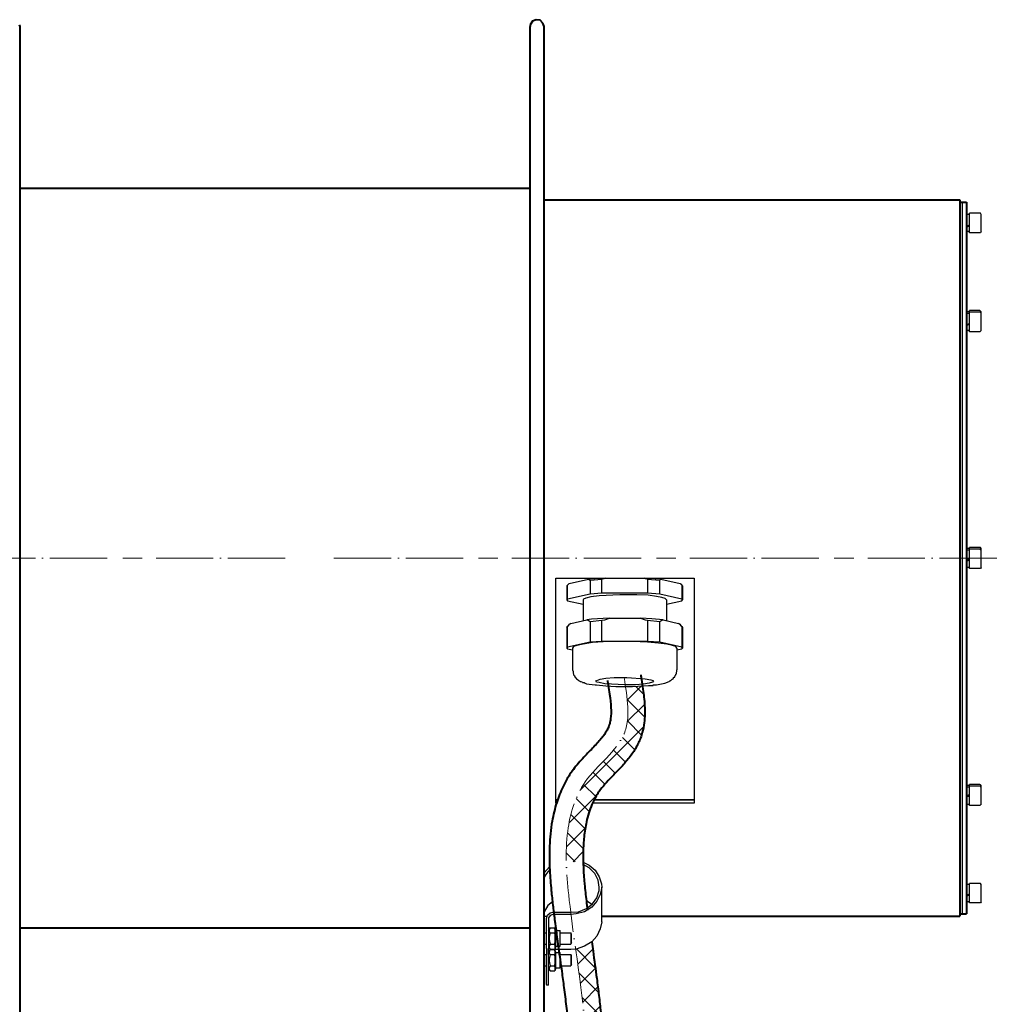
# Model space of a CAD drawing. Header units: millimetres. Extents: x -404827 to -46036, y 267324 to 306977.
# Tile 55 of 55: x -46445 to -46036, y 273299 to 273711. Entities that reach past the tile are written whole.
import ezdxf

# ---------------------------------------------------------------- set-up
doc = ezdxf.new("R2010")
doc.units = ezdxf.units.MM
doc.linetypes.add('ACAD_ISO04W100', pattern=[30, 24, -3, 0, -3])
doc.layers.add('Осевая', color=80, linetype='ACAD_ISO04W100', lineweight=20)

msp = doc.modelspace()

# ---------------------------------------------------------------- hatches: boundary and pattern name
at = {"lineweight": 25}
h = msp.add_hatch(dxfattribs=at)
h.set_pattern_fill('ANSI37', scale=2)
h.set_pattern_definition([(45, (-46199.808, 273399.3667), (-4.49013, 4.49013), []), (135, (-46199.808, 273399.3667), (-4.49013, -4.49013), [])])
edge = h.paths.add_edge_path()
edge.add_spline(control_points=[(-46204.789, 273384.624), (-46204.595, 273384.997), (-46204.394, 273385.364), (-46203.886, 273386.246), (-46203.572, 273386.754), (-46202.913, 273387.746), (-46202.57, 273388.227), (-46201.451, 273389.697), (-46200.597, 273390.697), (-46198.733, 273392.748), (-46197.723, 273393.798), (-46195.619, 273395.971), (-46194.526, 273397.095), (-46192.336, 273399.466), (-46191.238, 273400.714), (-46189.132, 273403.409), (-46188.122, 273404.858), (-46186.869, 273407.08), (-46186.532, 273407.734), (-46185.905, 273409.088), (-46185.616, 273409.794), (-46185.111, 273411.198), (-46184.893, 273411.901), (-46184.342, 273413.958), (-46184.089, 273415.313), (-46183.615, 273419.105), (-46183.584, 273421.518), (-46183.818, 273426.246), (-46184.083, 273428.564), (-46184.466, 273431.281), (-46184.532, 273431.73), (-46184.599, 273432.175)], knot_values=[4.2131206, 4.2131206, 4.2131206, 4.2131206, 5.7543941, 5.7543941, 7.9718038, 7.9718038, 10.1892136, 10.1892136, 14.5953893, 14.5953893, 19.0015651, 19.0015651, 23.4077408, 23.4077408, 27.8139166, 27.8139166, 32.2200923, 32.2200923, 33.966396, 33.966396, 35.7126996, 35.7126996, 37.4439631, 37.4439631, 40.7750035, 40.7750035, 46.8395527, 46.8395527, 52.9041019, 52.9041019, 54.1082569, 54.1082569, 54.1082569, 54.1082569], degree=3, periodic=0)
edge.add_line((-46184.599, 273432.175), (-46188.787, 273431.882))
edge.add_line((-46188.787, 273431.882), (-46191.706, 273431.882))
edge.add_spline(control_points=[(-46191.706, 273431.882), (-46190.602, 273424.792), (-46189.099, 273408.921), (-46210.384, 273394.484), (-46216.221, 273374.365), (-46216.611, 273362.786), (-46216.509, 273358.528)], knot_values=[3.4956364, 3.4956364, 3.4956364, 3.4956364, 23.4943474, 49.3768567, 71.3271786, 84.0962312, 84.0962312, 84.0962312, 84.0962312], degree=3, periodic=0)
edge.add_spline(control_points=[(-46216.509, 273358.528), (-46216.46, 273356.46), (-46216.353, 273354.393), (-46216.206, 273352.327)], knot_values=[84.0962312, 84.0962312, 84.0962312, 84.0962312, 90.2951033, 90.2951033, 90.2951033, 90.2951033], degree=3, periodic=0)
edge.add_spline(control_points=[(-46216.206, 273352.327), (-46216.025, 273349.781), (-46215.763, 273347.025), (-46215.468, 273344.273), (-46215.445, 273344.063)], knot_values=[90.2951033, 90.2951033, 90.2951033, 90.2951033, 97.9326276, 98.5641687, 98.5641687, 98.5641687, 98.5641687], degree=3, periodic=0)
edge.add_spline(control_points=[(-46215.445, 273344.063), (-46215.204, 273341.822), (-46214.941, 273339.584), (-46214.663, 273337.348)], knot_values=[98.5641687, 98.5641687, 98.5641687, 98.5641687, 105.296682, 105.296682, 105.296682, 105.296682], degree=3, periodic=0)
edge.add_spline(control_points=[(-46214.663, 273337.348), (-46214.663, 273337.348), (-46214.663, 273337.348), (-46214.663, 273337.348)], knot_values=[105.296682, 105.296682, 105.296682, 105.296682, 105.2969846, 105.2969846, 105.2969846, 105.2969846], degree=3, periodic=0)
edge.add_spline(control_points=[(-46214.547, 273336.42), (-46214.586, 273336.729), (-46214.625, 273337.039), (-46214.663, 273337.348)], knot_values=[105.2969846, 105.2969846, 105.2969846, 105.2969846, 106.2280768, 106.2280768, 106.2280768, 106.2280768], degree=3, periodic=0)
edge.add_line((-46214.663, 273337.348), (-46214.638, 273337.348))
edge.add_line((-46214.638, 273337.348), (-46211.378, 273337.58))
edge.add_line((-46211.378, 273337.58), (-46208.122, 273338.98))
edge.add_line((-46208.122, 273338.98), (-46207.772, 273339.232))
edge.add_spline(control_points=[(-46207.772, 273339.232), (-46207.892, 273340.21), (-46208.008, 273341.187), (-46208.12, 273342.163), (-46208.12, 273342.163), (-46208.12, 273342.163)], knot_values=[101.2779045, 101.2779045, 101.2779045, 101.2779045, 104.2646347, 104.2646347, 104.264699, 104.264699, 104.264699, 104.264699], degree=3, periodic=0)
edge.add_spline(control_points=[(-46208.12, 273342.163), (-46208.388, 273344.492), (-46208.638, 273346.822), (-46208.892, 273349.586), (-46208.933, 273350.05), (-46208.973, 273350.512)], knot_values=[92.7082203, 92.7082203, 92.7082203, 92.7082203, 99.8365716, 99.8365716, 101.2779045, 101.2779045, 101.2779045, 101.2779045], degree=3, periodic=0)
edge.add_spline(control_points=[(-46208.973, 273350.512), (-46209.17, 273352.837), (-46209.321, 273355.135), (-46209.403, 273357.406)], knot_values=[85.46995, 85.46995, 85.46995, 85.46995, 92.7082203, 92.7082203, 92.7082203, 92.7082203], degree=3, periodic=0)
edge.add_spline(control_points=[(-46209.403, 273357.406), (-46209.414, 273357.732), (-46209.425, 273358.057), (-46209.433, 273358.382)], knot_values=[84.4312832, 84.4312832, 84.4312832, 84.4312832, 85.46995, 85.46995, 85.46995, 85.46995], degree=3, periodic=0)
edge.add_spline(control_points=[(-46209.433, 273358.382), (-46209.471, 273359.784), (-46209.481, 273361.175), (-46209.419, 273364.717), (-46209.3, 273366.853), (-46208.857, 273371.074), (-46208.535, 273373.164), (-46207.534, 273377.745), (-46206.783, 273380.194), (-46205.734, 273382.642), (-46205.657, 273382.817), (-46205.578, 273382.992)], knot_values=[56.3103566, 56.3103566, 56.3103566, 56.3103566, 60.7933131, 60.7933131, 67.8169381, 67.8169381, 74.840563, 74.840563, 83.7398367, 83.7398367, 84.4312832, 84.4312832, 84.4312832, 84.4312832], degree=3, periodic=0)
edge.add_spline(control_points=[(-46205.578, 273382.992), (-46205.365, 273383.466), (-46205.142, 273383.933), (-46204.908, 273384.392)], knot_values=[54.4267536, 54.4267536, 54.4267536, 54.4267536, 56.3103566, 56.3103566, 56.3103566, 56.3103566], degree=3, periodic=0)
edge.add_line((-46204.794, 273384.624), (-46204.789, 273384.624))
edge = h.paths.add_edge_path()
edge.add_spline(control_points=[(-46436.93, 273088.951), (-46424.282, 273090.349), (-46411.588, 273091.763), (-46385.777, 273094.97), (-46372.665, 273096.759), (-46352.276, 273099.997), (-46345.36, 273101.169), (-46334.766, 273103.097), (-46331.198, 273103.769), (-46323.982, 273105.174), (-46320.33, 273105.908), (-46305.172, 273109.087), (-46293.413, 273111.863), (-46270.431, 273118.572), (-46259.206, 273122.504), (-46243.363, 273129.733), (-46238.159, 273132.43), (-46228.341, 273138.359), (-46223.725, 273141.591), (-46215.257, 273148.692), (-46211.405, 273152.562), (-46205.954, 273159.432), (-46204.055, 273162.208), (-46200.703, 273168.051), (-46199.251, 273171.118), (-46197.457, 273175.923), (-46196.927, 273177.549), (-46195.776, 273181.581), (-46195.223, 273184.009), (-46193.726, 273192.323), (-46193.29, 273198.353), (-46193.238, 273205.443), (-46193.241, 273206.42), (-46193.252, 273207.399)], knot_values=[234.0377351, 234.0377351, 234.0377351, 234.0377351, 274.2162457, 274.2162457, 314.0299723, 314.0299723, 333.9368357, 333.9368357, 343.8902673, 343.8902673, 353.843699, 353.843699, 384.8481033, 384.8481033, 415.8525077, 415.8525077, 431.9750584, 431.9750584, 448.097609, 448.097609, 464.2201597, 464.2201597, 474.2580585, 474.2580585, 484.2959573, 484.2959573, 489.3149067, 489.3149067, 496.596095, 496.596095, 513.9327375, 513.9327375, 516.6957162, 516.6957162, 516.6957162, 516.6957162], degree=3, periodic=0)
edge.add_line((-46193.252, 273207.399), (-46193.66, 273207.352))
edge.add_line((-46193.66, 273207.352), (-46193.546, 273206.359))
edge.add_line((-46193.546, 273206.359), (-46200.311, 273205.579))
edge.add_spline(control_points=[(-46200.311, 273205.579), (-46200.307, 273195.183), (-46206.629, 273141.057), (-46323.386, 273108.859), (-46402.198, 273099.904), (-46436.995, 273096.056)], knot_values=[235.7500044, 235.7500044, 235.7500044, 235.7500044, 266.6549947, 405.3749116, 515.9420077, 515.9420077, 515.9420077, 515.9420077], degree=3, periodic=0)
edge.add_spline(control_points=[(-46436.995, 273096.056), (-46437.296, 273094.974), (-46437.753, 273092.57), (-46437.351, 273090.203), (-46436.93, 273088.951)], knot_values=[19.8737358, 19.8737358, 19.8737358, 19.8737358, 23.0389654, 26.8937234, 26.8937234, 26.8937234, 26.8937234], degree=3, periodic=0)
edge = h.paths.add_edge_path()
edge.add_spline(control_points=[(-46200.451, 273279.837), (-46200.506, 273280.391), (-46200.561, 273280.944), (-46201.084, 273286.181), (-46201.557, 273290.851), (-46202.324, 273297.876), (-46202.59, 273300.221), (-46203.149, 273304.923), (-46203.445, 273307.284), (-46204.257, 273313.464), (-46204.792, 273317.279), (-46205.509, 273322.375), (-46205.69, 273323.664), (-46205.871, 273324.951)], knot_values=[118.756582, 118.756582, 118.756582, 118.756582, 120.4350305, 120.4350305, 134.654063, 134.654063, 141.7635793, 141.7635793, 148.8730955, 148.8730955, 160.4023295, 160.4023295, 164.3089632, 164.3089632, 164.3089632, 164.3089632], degree=3, periodic=0)
edge.add_line((-46205.871, 273324.951), (-46208.823, 273323.147))
edge.add_line((-46208.823, 273323.147), (-46212.313, 273321.979))
edge.add_line((-46212.313, 273321.979), (-46212.588, 273321.951))
edge.add_spline(control_points=[(-46212.588, 273321.951), (-46211.829, 273316.553), (-46209.844, 273302.544), (-46208.44, 273288.696), (-46207.578, 273280.061)], knot_values=[120.7938236, 120.7938236, 120.7938236, 120.7938236, 137.1450632, 163.3722156, 163.3722156, 163.3722156, 163.3722156], degree=3, periodic=0)
edge.add_line((-46207.578, 273280.061), (-46202.118, 273280.691))
edge.add_line((-46202.118, 273280.691), (-46201.999, 273279.659))
edge.add_line((-46201.999, 273279.659), (-46200.451, 273279.837))
edge = h.paths.add_edge_path(flags=17)
edge.add_spline(control_points=[(-46207.772, 273339.232), (-46207.892, 273340.21), (-46208.008, 273341.187), (-46208.12, 273342.163), (-46208.12, 273342.163), (-46208.12, 273342.163)], knot_values=[101.2779045, 101.2779045, 101.2779045, 101.2779045, 104.2646347, 104.2646347, 104.264699, 104.264699, 104.264699, 104.264699], degree=3, periodic=0)
edge.add_line((-46208.12, 273342.163), (-46208.59, 273342.477))
edge.add_line((-46208.59, 273342.477), (-46211.847, 273343.636))
edge.add_line((-46211.847, 273343.636), (-46215.104, 273344.109))
edge.add_line((-46215.104, 273344.109), (-46215.445, 273344.063))
edge.add_spline(control_points=[(-46215.445, 273344.063), (-46215.204, 273341.822), (-46214.941, 273339.584), (-46214.663, 273337.348)], knot_values=[98.5641687, 98.5641687, 98.5641687, 98.5641687, 105.2969846, 105.2969846, 105.2969846, 105.2969846], degree=3, periodic=0)
edge.add_line((-46214.663, 273337.348), (-46214.638, 273337.348))
edge.add_line((-46214.638, 273337.348), (-46211.378, 273337.58))
edge.add_line((-46211.378, 273337.58), (-46208.122, 273338.98))
edge.add_line((-46208.122, 273338.98), (-46207.772, 273339.232))
edge = h.paths.add_edge_path(flags=17)
edge.add_spline(control_points=[(-46208.12, 273342.163), (-46208.388, 273344.492), (-46208.638, 273346.822), (-46209.107, 273351.92), (-46209.305, 273354.683), (-46209.403, 273357.406)], knot_values=[85.46995, 85.46995, 85.46995, 85.46995, 92.5983013, 92.5983013, 101.2779045, 101.2779045, 101.2779045, 101.2779045], degree=3, periodic=0)
edge.add_line((-46209.403, 273357.406), (-46209.745, 273357.605))
edge.add_line((-46209.745, 273357.605), (-46213.002, 273358.533))
edge.add_line((-46213.002, 273358.533), (-46216.491, 273358.533))
edge.add_line((-46216.491, 273358.533), (-46216.509, 273358.528))
edge.add_spline(control_points=[(-46216.509, 273358.528), (-46216.399, 273353.913), (-46215.983, 273349.088), (-46215.468, 273344.273), (-46215.445, 273344.063)], knot_values=[84.0962312, 84.0962312, 84.0962312, 84.0962312, 97.9326276, 98.5641687, 98.5641687, 98.5641687, 98.5641687], degree=3, periodic=0)
edge.add_line((-46215.445, 273344.063), (-46215.104, 273344.109))
edge.add_line((-46215.104, 273344.109), (-46211.847, 273343.636))
edge.add_line((-46211.847, 273343.636), (-46208.59, 273342.477))
edge.add_line((-46208.59, 273342.477), (-46208.12, 273342.163))

# ---------------------------------------------------------------- linework, layer by layer
at = {"color": 7, "linetype": 'Continuous', "lineweight": 40}
for p, q in [((-46230.703, 273710.391), (-46231.637, 273708.991)), ((-46229.069, 273711.078), (-46230.703, 273710.391)), ((-46227.446, 273710.837), (-46229.069, 273711.078)), ((-46226.278, 273709.687), (-46227.446, 273710.837)), ((-46225.809, 273708.286), (-46226.278, 273709.687)), ((-46445.63, 273708.991), (-46445.396, 273708.286)), ((-46445.396, 273708.286), (-46445.396, 273263.071)), ((-46231.637, 273708.991), (-46231.637, 273708.286)), ((-46231.637, 273492.422), (-46231.637, 273708.286)), ((-46225.809, 273492.422), (-46225.809, 273708.286)), ((-46445.396, 273640.521), (-46231.637, 273640.521)), ((-46225.809, 273635.624), (-46051.644, 273635.624)), ((-46051.644, 273635.624), (-46051.644, 273335.724)), ((-46051.644, 273634.705), (-46050.709, 273634.705)), ((-46050.709, 273634.705), (-46048.841, 273634.705)), ((-46048.841, 273634.705), (-46048.841, 273336.661)), ((-46231.637, 273263.071), (-46231.637, 273492.422)), ((-46225.809, 273263.071), (-46225.809, 273492.422)), ((-46201.595, 273335.724), (-46051.644, 273335.724)), ((-46051.644, 273336.643), (-46050.709, 273336.643)), ((-46050.709, 273336.643), (-46048.841, 273336.643)), ((-46445.396, 273330.836), (-46231.637, 273330.836))]:
    msp.add_line(p, q, dxfattribs=at)
at = {"color": 7}
for p, q in [((-46231.637, 273640.521), (-46298.002, 273640.521)), ((-46050.709, 273634.705), (-46050.709, 273336.661)), ((-46050.709, 273634.705), (-46050.709, 273336.661)), ((-46047.686, 273629.576), (-46048.841, 273629.576)), ((-46043.261, 273630.049), (-46047.686, 273630.049)), ((-46047.686, 273629.808), (-46047.686, 273630.049)), ((-46047.686, 273621.896), (-46047.686, 273629.808)), ((-46043.026, 273630.049), (-46043.261, 273630.049)), ((-46042.793, 273629.576), (-46043.026, 273630.049)), ((-46042.793, 273624.92), (-46042.793, 273629.576)), ((-46048.841, 273624.688), (-46047.686, 273625.152)), ((-46048.841, 273624.688), (-46047.686, 273625.152)), ((-46047.686, 273624.688), (-46048.841, 273624.215)), ((-46042.793, 273622.36), (-46042.793, 273624.92)), ((-46047.686, 273622.36), (-46048.841, 273622.36)), ((-46043.261, 273621.896), (-46047.686, 273621.896)), ((-46043.026, 273621.896), (-46043.261, 273621.896)), ((-46042.793, 273622.36), (-46043.026, 273621.896)), ((-46047.686, 273588.829), (-46048.841, 273588.829)), ((-46047.686, 273588.125), (-46048.841, 273588.125)), ((-46047.686, 273588.598), (-46047.686, 273589.293)), ((-46043.261, 273589.293), (-46047.686, 273589.293)), ((-46047.686, 273580.445), (-46047.686, 273588.598)), ((-46043.261, 273588.598), (-46047.686, 273588.598)), ((-46043.026, 273589.061), (-46043.261, 273589.293)), ((-46043.026, 273588.598), (-46043.261, 273588.598)), ((-46042.793, 273588.829), (-46043.026, 273589.061)), ((-46042.793, 273588.125), (-46043.026, 273588.598)), ((-46042.793, 273588.125), (-46042.793, 273588.829)), ((-46042.793, 273583.7), (-46042.793, 273588.125)), ((-46048.841, 273583.469), (-46047.686, 273583.941)), ((-46048.841, 273583.469), (-46047.686, 273583.7)), ((-46047.686, 273583.469), (-46048.841, 273583.005)), ((-46042.793, 273580.917), (-46042.793, 273583.7)), ((-46047.686, 273580.917), (-46048.841, 273580.917)), ((-46043.261, 273580.445), (-46047.686, 273580.445)), ((-46043.026, 273580.677), (-46043.261, 273580.445)), ((-46042.793, 273580.917), (-46043.026, 273580.677)), ((-46047.686, 273489.639), (-46048.841, 273489.639)), ((-46047.686, 273488.934), (-46048.841, 273488.934)), ((-46047.686, 273489.398), (-46047.686, 273490.103)), ((-46043.261, 273490.103), (-46047.686, 273490.103)), ((-46047.686, 273481.254), (-46047.686, 273489.398)), ((-46043.261, 273489.398), (-46047.686, 273489.398)), ((-46043.026, 273490.103), (-46043.261, 273490.103)), ((-46043.026, 273489.166), (-46043.261, 273489.398)), ((-46042.793, 273489.639), (-46043.026, 273490.103)), ((-46042.793, 273488.934), (-46043.026, 273489.166)), ((-46042.793, 273488.934), (-46042.793, 273489.639)), ((-46042.793, 273484.974), (-46042.793, 273488.934)), ((-46048.841, 273484.974), (-46047.686, 273485.447)), ((-46048.841, 273484.51), (-46047.686, 273484.974)), ((-46047.686, 273484.742), (-46048.841, 273484.269)), ((-46042.793, 273481.718), (-46042.793, 273484.974)), ((-46047.686, 273481.718), (-46048.841, 273481.718)), ((-46043.261, 273481.254), (-46047.686, 273481.254)), ((-46043.026, 273481.254), (-46043.261, 273481.254)), ((-46042.793, 273481.718), (-46043.026, 273481.254)), ((-46220.932, 273382.992), (-46220.932, 273477.294)), ((-46220.932, 273477.294), (-46162.949, 273477.294)), ((-46216.271, 273474.038), (-46216.038, 273474.27)), ((-46216.038, 273474.27), (-46215.805, 273474.502)), ((-46216.038, 273468.445), (-46216.038, 273474.27)), ((-46215.805, 273474.502), (-46215.57, 273474.734)), ((-46215.805, 273474.502), (-46215.57, 273474.734)), ((-46215.337, 273474.966), (-46215.57, 273474.734)), ((-46215.57, 273474.734), (-46215.337, 273474.966)), ((-46215.337, 273474.966), (-46207.187, 273476.821)), ((-46207.187, 273476.821), (-46206.954, 273476.607)), ((-46206.954, 273476.821), (-46207.187, 273476.821)), ((-46200.207, 273477.294), (-46206.954, 273476.821)), ((-46206.954, 273476.607), (-46206.721, 273476.607)), ((-46206.721, 273476.607), (-46206.488, 273476.357)), ((-46206.488, 273476.357), (-46201.595, 273476.821)), ((-46206.488, 273476.357), (-46206.488, 273470.541)), ((-46201.595, 273476.821), (-46201.129, 273477.053)), ((-46201.595, 273471.014), (-46201.595, 273476.821)), ((-46201.129, 273477.053), (-46200.66, 273477.053)), ((-46200.66, 273477.053), (-46200.207, 273477.294)), ((-46200.207, 273477.294), (-46183.894, 273477.294)), ((-46183.894, 273477.294), (-46183.441, 273477.053)), ((-46181.805, 273477.053), (-46183.894, 273477.294)), ((-46183.441, 273477.053), (-46182.972, 273477.053)), ((-46182.972, 273477.053), (-46182.506, 273476.821)), ((-46182.506, 273476.821), (-46177.381, 273476.357)), ((-46182.506, 273476.821), (-46182.506, 273471.014)), ((-46176.911, 273476.821), (-46181.805, 273477.053)), ((-46177.381, 273476.357), (-46177.381, 273476.607)), ((-46177.381, 273476.607), (-46177.148, 273476.607)), ((-46177.381, 273470.541), (-46177.381, 273476.357)), ((-46177.148, 273476.607), (-46176.911, 273476.821)), ((-46176.911, 273476.821), (-46168.761, 273474.966)), ((-46168.528, 273474.734), (-46168.761, 273474.966)), ((-46168.761, 273474.966), (-46168.528, 273474.734)), ((-46168.528, 273474.734), (-46168.296, 273474.502)), ((-46168.063, 273474.502), (-46168.528, 273474.734)), ((-46168.296, 273474.502), (-46168.063, 273474.502)), ((-46168.063, 273474.502), (-46168.063, 273474.27)), ((-46168.063, 273474.27), (-46168.063, 273468.445)), ((-46168.063, 273474.27), (-46167.83, 273474.038)), ((-46162.949, 273477.294), (-46162.949, 273382.992)), ((-46216.271, 273474.038), (-46216.271, 273468.222)), ((-46206.488, 273470.541), (-46216.038, 273468.445)), ((-46201.595, 273471.014), (-46206.488, 273470.541)), ((-46194.147, 273470.309), (-46202.762, 273469.846)), ((-46182.506, 273471.014), (-46201.595, 273471.014)), ((-46186.93, 273470.309), (-46194.147, 273470.309)), ((-46182.27, 273470.077), (-46186.93, 273470.309)), ((-46177.381, 273470.541), (-46182.506, 273471.014)), ((-46178.781, 273469.605), (-46182.27, 273470.077)), ((-46168.063, 273468.445), (-46177.381, 273470.541)), ((-46167.83, 273474.038), (-46167.83, 273468.222)), ((-46216.038, 273468.445), (-46216.271, 273468.222)), ((-46216.271, 273468.222), (-46216.038, 273467.74)), ((-46216.038, 273467.74), (-46209.512, 273466.349)), ((-46209.276, 273468.445), (-46209.512, 273468.222)), ((-46209.512, 273468.222), (-46209.512, 273459.356)), ((-46208.354, 273468.909), (-46209.276, 273468.445)), ((-46206.255, 273469.373), (-46208.354, 273468.909)), ((-46202.762, 273469.846), (-46206.255, 273469.373)), ((-46176.446, 273469.141), (-46178.781, 273469.605)), ((-46175.055, 273468.677), (-46176.446, 273469.141)), ((-46174.589, 273468.222), (-46175.055, 273468.677)), ((-46174.589, 273468.222), (-46174.589, 273459.356)), ((-46174.589, 273466.349), (-46168.063, 273467.74)), ((-46167.83, 273468.222), (-46168.063, 273468.445)), ((-46168.063, 273467.74), (-46167.83, 273468.222)), ((-46215.805, 273457.036), (-46215.104, 273457.973)), ((-46215.57, 273457.5), (-46215.104, 273457.973)), ((-46214.638, 273458.205), (-46215.104, 273457.973)), ((-46215.104, 273457.973), (-46214.638, 273458.205)), ((-46214.638, 273458.205), (-46207.875, 273459.828)), ((-46207.888, 273459.828), (-46207.422, 273459.605)), ((-46206.019, 273460.06), (-46207.875, 273459.828)), ((-46207.422, 273459.605), (-46206.954, 273459.356)), ((-46206.954, 273459.373), (-46206.488, 273459.133)), ((-46206.488, 273459.133), (-46201.595, 273459.605)), ((-46206.488, 273459.133), (-46206.488, 273450.516)), ((-46198.571, 273460.524), (-46206.019, 273460.06)), ((-46201.595, 273459.605), (-46200.44, 273459.828)), ((-46201.595, 273450.757), (-46201.595, 273459.605)), ((-46200.44, 273459.828), (-46199.505, 273460.06)), ((-46199.505, 273460.06), (-46198.571, 273460.524)), ((-46198.571, 273460.524), (-46185.294, 273460.524)), ((-46185.294, 273460.524), (-46184.36, 273460.06)), ((-46180.637, 273460.292), (-46185.294, 273460.524)), ((-46184.36, 273460.06), (-46183.441, 273459.828)), ((-46183.441, 273459.828), (-46182.506, 273459.605)), ((-46182.506, 273459.605), (-46177.381, 273459.133)), ((-46182.506, 273459.605), (-46182.506, 273450.757)), ((-46175.977, 273459.828), (-46180.637, 273460.292)), ((-46177.381, 273459.133), (-46176.911, 273459.356)), ((-46177.381, 273450.516), (-46177.381, 273459.133)), ((-46176.911, 273459.373), (-46176.446, 273459.605)), ((-46176.446, 273459.605), (-46175.977, 273459.828)), ((-46175.977, 273459.828), (-46169.463, 273458.205)), ((-46168.998, 273457.973), (-46169.463, 273458.205)), ((-46169.463, 273458.205), (-46168.998, 273457.973)), ((-46168.063, 273457.036), (-46168.998, 273457.973)), ((-46168.998, 273457.973), (-46168.528, 273457.5)), ((-46216.271, 273456.573), (-46216.038, 273457.036)), ((-46216.271, 273456.573), (-46216.271, 273447.947)), ((-46216.038, 273457.036), (-46215.805, 273457.036)), ((-46216.038, 273448.42), (-46216.038, 273457.036)), ((-46215.805, 273457.036), (-46215.57, 273457.5)), ((-46168.528, 273457.5), (-46168.063, 273457.036)), ((-46168.063, 273457.036), (-46167.83, 273456.573)), ((-46168.063, 273457.036), (-46168.063, 273448.42)), ((-46167.83, 273456.573), (-46167.83, 273447.947)), ((-46206.488, 273450.516), (-46216.038, 273448.42)), ((-46209.512, 273449.588), (-46212.079, 273449.124)), ((-46205.553, 273450.284), (-46209.512, 273449.588)), ((-46201.595, 273450.757), (-46206.488, 273450.516)), ((-46198.804, 273450.757), (-46205.553, 273450.284)), ((-46182.506, 273450.757), (-46201.595, 273450.757)), ((-46188.787, 273450.757), (-46198.804, 273450.757)), ((-46182.506, 273450.516), (-46188.787, 273450.757)), ((-46177.381, 273450.516), (-46182.506, 273450.757)), ((-46177.846, 273450.052), (-46182.506, 273450.516)), ((-46174.356, 273449.588), (-46177.846, 273450.052)), ((-46168.063, 273448.42), (-46177.381, 273450.516)), ((-46172.021, 273449.124), (-46174.356, 273449.588)), ((-46216.038, 273448.42), (-46216.271, 273447.947)), ((-46216.271, 273447.947), (-46216.038, 273447.715)), ((-46216.038, 273447.715), (-46213.936, 273447.26)), ((-46213.467, 273448.652), (-46213.936, 273447.947)), ((-46213.936, 273447.947), (-46213.936, 273438.884)), ((-46212.079, 273449.124), (-46213.467, 273448.652)), ((-46170.631, 273448.652), (-46172.021, 273449.124)), ((-46170.164, 273447.947), (-46170.631, 273448.652)), ((-46170.164, 273447.947), (-46170.164, 273438.884)), ((-46170.164, 273447.26), (-46168.063, 273447.715)), ((-46167.83, 273447.947), (-46168.063, 273448.42)), ((-46168.063, 273447.715), (-46167.83, 273447.947)), ((-46213.936, 273438.884), (-46213.704, 273438.18)), ((-46213.704, 273438.18), (-46213.704, 273437.948)), ((-46213.704, 273437.948), (-46213.704, 273437.716)), ((-46213.704, 273437.716), (-46213.704, 273437.475)), ((-46213.704, 273437.475), (-46213.467, 273437.243)), ((-46213.467, 273437.243), (-46213.467, 273437.011)), ((-46213.467, 273437.011), (-46213.467, 273436.779)), ((-46170.631, 273437.011), (-46170.398, 273437.243)), ((-46170.631, 273436.779), (-46170.631, 273437.011)), ((-46170.398, 273437.948), (-46170.164, 273438.18)), ((-46170.398, 273437.716), (-46170.398, 273437.948)), ((-46170.398, 273437.475), (-46170.398, 273437.716)), ((-46170.398, 273437.243), (-46170.398, 273437.475)), ((-46170.164, 273438.643), (-46170.164, 273438.884)), ((-46170.164, 273438.411), (-46170.164, 273438.643)), ((-46170.164, 273438.18), (-46170.164, 273438.411)), ((-46213.467, 273436.779), (-46213.234, 273436.538)), ((-46213.234, 273436.538), (-46213.234, 273436.306)), ((-46213.234, 273436.306), (-46213.002, 273436.306)), ((-46213.002, 273436.306), (-46213.002, 273436.074)), ((-46213.002, 273436.074), (-46213.002, 273435.843)), ((-46213.002, 273435.843), (-46212.769, 273435.843)), ((-46212.769, 273435.843), (-46212.769, 273435.611)), ((-46212.769, 273435.611), (-46212.549, 273435.611)), ((-46212.549, 273435.611), (-46212.549, 273435.379)), ((-46212.549, 273435.379), (-46212.313, 273435.379)), ((-46212.313, 273435.379), (-46212.313, 273435.138)), ((-46212.313, 273435.138), (-46212.079, 273435.138)), ((-46212.079, 273435.138), (-46212.079, 273434.924)), ((-46212.079, 273434.924), (-46211.847, 273434.924)), ((-46211.847, 273434.924), (-46211.847, 273434.692)), ((-46211.847, 273434.692), (-46211.614, 273434.692)), ((-46211.614, 273434.692), (-46211.378, 273434.451)), ((-46211.378, 273434.451), (-46211.145, 273434.219)), ((-46211.145, 273434.219), (-46210.913, 273434.219)), ((-46210.913, 273434.219), (-46210.68, 273433.987)), ((-46210.68, 273433.987), (-46210.447, 273433.987)), ((-46210.447, 273433.987), (-46209.745, 273433.755)), ((-46209.745, 273433.755), (-46209.745, 273433.523)), ((-46209.745, 273433.523), (-46209.043, 273433.523)), ((-46209.043, 273433.523), (-46208.59, 273433.282)), ((-46208.59, 273433.282), (-46208.122, 273433.051)), ((-46208.122, 273433.051), (-46206.954, 273432.819)), ((-46204.163, 273434.219), (-46203.696, 273434.451)), ((-46203.93, 273433.755), (-46204.163, 273434.219)), ((-46202.762, 273433.523), (-46203.93, 273433.755)), ((-46203.696, 273434.451), (-46202.297, 273434.924)), ((-46200.44, 273433.051), (-46202.762, 273433.523)), ((-46202.297, 273434.924), (-46199.971, 273435.379)), ((-46192.057, 273432.587), (-46200.44, 273433.051)), ((-46199.971, 273435.379), (-46196.468, 273435.611)), ((-46196.468, 273435.611), (-46191.122, 273435.611)), ((-46191.122, 273435.611), (-46183.441, 273435.138)), ((-46181.805, 273433.282), (-46184.127, 273432.819)), ((-46183.441, 273435.138), (-46181.103, 273434.692)), ((-46180.404, 273433.755), (-46181.805, 273433.282)), ((-46181.103, 273434.692), (-46180.168, 273434.451)), ((-46179.935, 273434.219), (-46180.404, 273433.755)), ((-46180.168, 273434.451), (-46179.935, 273434.219)), ((-46177.381, 273432.819), (-46175.291, 273433.282)), ((-46175.291, 273433.282), (-46173.422, 273433.987)), ((-46173.422, 273433.987), (-46173.189, 273434.219)), ((-46173.189, 273434.219), (-46172.953, 273434.219)), ((-46172.953, 273434.219), (-46172.953, 273434.451)), ((-46172.953, 273434.451), (-46172.72, 273434.451)), ((-46172.72, 273434.451), (-46172.487, 273434.692)), ((-46172.487, 273434.692), (-46172.254, 273434.924)), ((-46172.254, 273434.924), (-46172.021, 273434.924)), ((-46172.021, 273434.924), (-46172.021, 273435.138)), ((-46172.021, 273435.138), (-46171.785, 273435.138)), ((-46171.785, 273435.138), (-46171.552, 273435.379)), ((-46171.552, 273435.611), (-46171.332, 273435.843)), ((-46171.552, 273435.379), (-46171.552, 273435.611)), ((-46171.332, 273435.843), (-46171.099, 273435.843)), ((-46171.099, 273436.074), (-46170.864, 273436.306)), ((-46171.099, 273435.843), (-46171.099, 273436.074)), ((-46170.864, 273436.538), (-46170.631, 273436.779)), ((-46170.864, 273436.306), (-46170.864, 273436.538)), ((-46206.954, 273432.819), (-46204.398, 273432.587)), ((-46204.398, 273432.587), (-46203.93, 273432.587)), ((-46203.93, 273432.587), (-46199.971, 273432.114)), ((-46199.971, 273432.114), (-46195.78, 273431.882)), ((-46195.78, 273431.882), (-46188.787, 273431.882)), ((-46187.632, 273432.587), (-46192.057, 273432.587)), ((-46188.787, 273431.882), (-46182.038, 273432.355)), ((-46184.127, 273432.819), (-46187.632, 273432.587)), ((-46182.038, 273432.355), (-46180.168, 273432.355)), ((-46180.168, 273432.355), (-46180.168, 273432.587)), ((-46180.168, 273432.587), (-46179.935, 273432.587)), ((-46179.935, 273432.587), (-46179.715, 273432.587)), ((-46179.715, 273432.587), (-46179.247, 273432.587)), ((-46179.247, 273432.587), (-46178.781, 273432.587)), ((-46178.781, 273432.587), (-46177.381, 273432.819)), ((-46047.686, 273390.44), (-46048.841, 273390.44)), ((-46047.686, 273389.735), (-46048.841, 273389.735)), ((-46047.686, 273390.199), (-46047.686, 273390.904)), ((-46043.261, 273390.904), (-46047.686, 273390.904)), ((-46047.686, 273382.055), (-46047.686, 273390.199)), ((-46043.261, 273390.199), (-46047.686, 273390.199)), ((-46043.026, 273390.672), (-46043.261, 273390.904)), ((-46043.026, 273390.199), (-46043.261, 273390.199)), ((-46042.793, 273390.44), (-46043.026, 273390.672)), ((-46042.793, 273389.735), (-46043.026, 273390.199)), ((-46042.793, 273389.735), (-46042.793, 273390.44)), ((-46042.793, 273386.479), (-46042.793, 273389.735)), ((-46220.932, 273384.624), (-46220.119, 273384.624)), ((-46220.932, 273384.392), (-46220.199, 273384.392)), ((-46204.908, 273384.392), (-46162.949, 273384.392)), ((-46204.789, 273384.624), (-46162.949, 273384.624)), ((-46048.841, 273386.247), (-46047.686, 273386.711)), ((-46048.841, 273385.792), (-46047.686, 273386.015)), ((-46047.686, 273386.015), (-46048.841, 273385.792)), ((-46042.793, 273382.519), (-46042.793, 273386.479)), ((-46220.652, 273382.992), (-46220.919, 273382.992)), ((-46162.949, 273382.992), (-46205.578, 273382.992)), ((-46047.686, 273382.519), (-46048.841, 273382.519)), ((-46043.261, 273382.055), (-46047.686, 273382.055)), ((-46043.026, 273382.287), (-46043.261, 273382.055)), ((-46042.793, 273382.519), (-46043.026, 273382.287)), ((-46225.809, 273353.877), (-46223.515, 273356.415)), ((-46223.462, 273355.224), (-46224.874, 273353.645)), ((-46209.433, 273358.382), (-46206.954, 273357.132)), ((-46206.954, 273355.982), (-46209.403, 273357.406)), ((-46206.954, 273357.132), (-46204.398, 273355.045)), ((-46204.631, 273353.645), (-46206.954, 273355.982)), ((-46204.398, 273355.045), (-46202.762, 273352.253)), ((-46224.874, 273353.645), (-46225.809, 273352.021)), ((-46203.231, 273350.853), (-46204.631, 273353.645)), ((-46202.762, 273347.829), (-46203.231, 273350.853)), ((-46202.762, 273352.253), (-46201.828, 273349.22)), ((-46203.696, 273343.405), (-46202.762, 273346.428)), ((-46202.762, 273346.428), (-46202.762, 273347.829)), ((-46201.595, 273347.829), (-46202.297, 273344.796)), ((-46201.828, 273349.22), (-46201.595, 273347.829)), ((-46201.595, 273333.387), (-46201.595, 273347.829)), ((-46047.686, 273348.988), (-46048.841, 273348.988)), ((-46047.686, 273341.308), (-46047.686, 273349.452)), ((-46043.261, 273349.452), (-46047.686, 273349.452)), ((-46043.026, 273349.452), (-46043.261, 273349.452)), ((-46042.793, 273348.988), (-46043.026, 273349.452)), ((-46042.793, 273345.26), (-46042.793, 273348.988)), ((-46205.553, 273340.836), (-46203.696, 273343.405)), ((-46202.297, 273344.796), (-46203.696, 273342.004)), ((-46048.841, 273344.573), (-46047.686, 273345.028)), ((-46048.841, 273344.341), (-46047.686, 273344.796)), ((-46047.686, 273344.341), (-46048.841, 273344.109)), ((-46042.793, 273341.772), (-46042.793, 273345.26)), ((-46224.188, 273340.149), (-46225.809, 273337.58)), ((-46222.296, 273341.685), (-46224.188, 273340.149)), ((-46211.378, 273337.58), (-46208.122, 273338.98)), ((-46205.786, 273339.453), (-46208.823, 273337.58)), ((-46208.122, 273338.98), (-46205.553, 273340.836)), ((-46205.786, 273340.604), (-46208.12, 273342.163)), ((-46203.696, 273342.004), (-46205.786, 273339.453)), ((-46047.686, 273341.772), (-46048.841, 273341.772)), ((-46043.261, 273341.308), (-46047.686, 273341.308)), ((-46043.026, 273341.308), (-46043.261, 273341.308)), ((-46042.793, 273341.772), (-46043.026, 273341.308)), ((-46225.809, 273335.724), (-46224.641, 273335.724)), ((-46224.874, 273334.788), (-46224.409, 273336.188)), ((-46224.874, 273322.211), (-46224.874, 273334.788)), ((-46224.409, 273336.188), (-46223.254, 273337.116)), ((-46223.254, 273335.956), (-46223.955, 273335.02)), ((-46223.955, 273335.02), (-46223.955, 273334.788)), ((-46223.955, 273334.788), (-46223.955, 273322.211)), ((-46223.254, 273337.116), (-46222.087, 273337.348)), ((-46222.087, 273336.411), (-46223.254, 273335.956)), ((-46222.087, 273337.348), (-46214.638, 273337.348)), ((-46214.638, 273336.411), (-46222.087, 273336.411)), ((-46214.638, 273337.348), (-46211.378, 273337.58)), ((-46212.313, 273336.643), (-46214.638, 273336.411)), ((-46208.823, 273337.58), (-46212.313, 273336.643)), ((-46231.637, 273330.836), (-46298.002, 273330.836)), ((-46223.955, 273329.668), (-46223.254, 273330.836)), ((-46223.487, 273330.364), (-46223.72, 273329.668)), ((-46223.254, 273330.836), (-46223.487, 273330.364)), ((-46223.254, 273330.836), (-46221.385, 273330.836)), ((-46221.385, 273330.595), (-46221.385, 273330.836)), ((-46220.932, 273329.668), (-46221.385, 273330.836)), ((-46221.152, 273329.9), (-46221.385, 273330.595)), ((-46221.152, 273329.195), (-46221.152, 273329.9)), ((-46202.297, 273330.364), (-46203.696, 273327.34)), ((-46201.595, 273333.387), (-46202.297, 273330.364)), ((-46225.809, 273328.731), (-46224.874, 273328.731)), ((-46223.72, 273329.668), (-46223.487, 273328.963)), ((-46223.487, 273327.572), (-46223.72, 273326.876)), ((-46223.72, 273326.876), (-46223.72, 273325.939)), ((-46223.72, 273325.939), (-46223.487, 273325.235)), ((-46223.487, 273328.963), (-46223.254, 273328.731)), ((-46223.254, 273328.731), (-46223.487, 273327.572)), ((-46223.254, 273328.731), (-46221.385, 273328.731)), ((-46221.385, 273328.731), (-46221.152, 273329.195)), ((-46221.152, 273327.572), (-46221.385, 273328.731)), ((-46221.152, 273326.876), (-46221.152, 273327.572)), ((-46221.152, 273325.939), (-46221.152, 273326.876)), ((-46221.152, 273325.235), (-46221.152, 273325.939)), ((-46220.932, 273323.147), (-46220.932, 273329.668)), ((-46220.932, 273329.668), (-46219.063, 273329.668)), ((-46219.063, 273323.147), (-46219.063, 273329.668)), ((-46219.063, 273328.731), (-46214.638, 273328.731)), ((-46214.638, 273328.731), (-46214.638, 273326.403)), ((-46214.402, 273328.258), (-46214.638, 273328.731)), ((-46214.638, 273326.403), (-46214.638, 273324.066)), ((-46214.402, 273326.403), (-46214.402, 273328.258)), ((-46214.402, 273324.539), (-46214.402, 273326.403)), ((-46203.696, 273327.34), (-46205.786, 273325.003)), ((-46225.809, 273324.066), (-46224.874, 273324.066)), ((-46224.874, 273322.211), (-46224.874, 273319.66)), ((-46223.955, 273323.147), (-46223.254, 273321.979)), ((-46223.955, 273319.66), (-46223.955, 273322.211)), ((-46223.955, 273320.578), (-46223.254, 273321.747)), ((-46223.487, 273323.62), (-46223.72, 273322.915)), ((-46223.72, 273322.915), (-46223.487, 273322.211)), ((-46223.487, 273325.235), (-46223.254, 273324.066)), ((-46223.254, 273324.066), (-46223.487, 273323.62)), ((-46223.487, 273322.211), (-46223.254, 273321.979)), ((-46223.254, 273321.747), (-46223.487, 273321.283)), ((-46223.254, 273324.066), (-46221.385, 273324.066)), ((-46223.254, 273321.979), (-46221.385, 273321.979)), ((-46223.254, 273321.747), (-46221.385, 273321.747)), ((-46222.552, 273321.747), (-46222.087, 273321.747)), ((-46214.638, 273321.747), (-46222.087, 273321.747)), ((-46221.385, 273324.066), (-46221.152, 273325.235)), ((-46221.385, 273323.834), (-46221.385, 273324.066)), ((-46221.152, 273323.147), (-46221.385, 273323.834)), ((-46220.932, 273323.147), (-46221.385, 273321.979)), ((-46221.385, 273321.979), (-46221.152, 273322.451)), ((-46221.385, 273321.515), (-46221.385, 273321.747)), ((-46220.932, 273320.578), (-46221.385, 273321.747)), ((-46221.152, 273322.451), (-46221.152, 273323.147)), ((-46220.932, 273323.147), (-46219.063, 273323.147)), ((-46219.063, 273324.066), (-46214.638, 273324.066)), ((-46214.402, 273324.539), (-46214.638, 273324.066)), ((-46212.313, 273321.979), (-46214.638, 273321.747)), ((-46208.823, 273323.147), (-46212.313, 273321.979)), ((-46205.786, 273325.003), (-46208.823, 273323.147)), ((-46225.809, 273319.66), (-46224.874, 273319.66)), ((-46224.874, 273307.082), (-46224.874, 273319.66)), ((-46223.955, 273307.082), (-46223.955, 273319.66)), ((-46223.487, 273321.283), (-46223.72, 273320.578)), ((-46223.72, 273320.578), (-46223.487, 273319.883)), ((-46223.487, 273318.491), (-46223.72, 273317.786)), ((-46223.72, 273317.786), (-46223.72, 273316.859)), ((-46223.487, 273319.883), (-46223.254, 273319.66)), ((-46223.254, 273319.66), (-46223.487, 273318.491)), ((-46223.254, 273319.66), (-46221.385, 273319.66)), ((-46221.152, 273320.81), (-46221.385, 273321.515)), ((-46221.385, 273319.66), (-46221.152, 273320.114)), ((-46221.152, 273318.491), (-46221.385, 273319.66)), ((-46221.152, 273320.114), (-46221.152, 273320.81)), ((-46221.152, 273317.786), (-46221.152, 273318.491)), ((-46221.152, 273316.859), (-46221.152, 273317.786)), ((-46220.932, 273314.067), (-46220.932, 273320.578)), ((-46220.932, 273320.578), (-46219.063, 273320.578)), ((-46219.063, 273314.067), (-46219.063, 273320.578)), ((-46219.063, 273319.66), (-46214.638, 273319.66)), ((-46214.638, 273319.66), (-46214.638, 273317.322)), ((-46214.402, 273319.196), (-46214.638, 273319.66)), ((-46214.402, 273317.322), (-46214.402, 273319.196)), ((-46225.809, 273314.994), (-46224.874, 273314.994)), ((-46223.955, 273314.067), (-46223.254, 273312.898)), ((-46223.72, 273316.859), (-46223.487, 273316.154)), ((-46223.487, 273314.531), (-46223.72, 273313.835)), ((-46223.72, 273313.835), (-46223.487, 273313.13)), ((-46223.487, 273316.154), (-46223.254, 273314.994)), ((-46223.254, 273314.994), (-46223.487, 273314.531)), ((-46223.254, 273314.994), (-46221.385, 273314.994)), ((-46221.385, 273314.994), (-46221.152, 273316.154)), ((-46221.385, 273314.762), (-46221.385, 273314.994)), ((-46221.152, 273314.067), (-46221.385, 273314.762)), ((-46220.932, 273314.067), (-46221.385, 273312.898)), ((-46221.385, 273312.898), (-46221.152, 273313.362)), ((-46221.152, 273316.154), (-46221.152, 273316.859)), ((-46221.152, 273313.362), (-46221.152, 273314.067)), ((-46220.932, 273314.067), (-46219.063, 273314.067)), ((-46219.063, 273314.994), (-46214.638, 273314.994)), ((-46214.638, 273317.322), (-46214.638, 273314.994)), ((-46214.402, 273315.467), (-46214.638, 273314.994)), ((-46214.402, 273315.467), (-46214.402, 273317.322)), ((-46223.487, 273313.13), (-46223.254, 273312.898)), ((-46223.254, 273312.898), (-46221.385, 273312.898)), ((-46224.874, 273307.082), (-46224.874, 273306.85)), ((-46223.955, 273306.85), (-46224.874, 273306.85)), ((-46223.955, 273306.85), (-46223.955, 273307.082))]:
    msp.add_line(p, q, dxfattribs=at)
at = {"color": 7, "linetype": 'Continuous', "lineweight": 40}
for points, knots in [([(-46199.287, 273434.452), (-46199.176, 273433.787), (-46199.067, 273433.13), (-46198.749, 273431.179), (-46198.549, 273429.908), (-46198.1, 273426.684), (-46197.897, 273424.792), (-46197.736, 273421.31), (-46197.781, 273419.721), (-46198.052, 273417.629), (-46198.176, 273416.98), (-46198.435, 273415.981), (-46198.551, 273415.605), (-46198.781, 273414.97), (-46198.887, 273414.709), (-46199.131, 273414.169), (-46199.268, 273413.894), (-46199.724, 273413.051), (-46200.09, 273412.465), (-46201.333, 273410.693), (-46202.375, 273409.449), (-46204.782, 273406.819), (-46206.143, 273405.435), (-46208.996, 273402.472), (-46210.489, 273400.894), (-46212.661, 273398.304), (-46213.367, 273397.412), (-46214.418, 273395.964), (-46214.779, 273395.442), (-46215.469, 273394.392), (-46215.801, 273393.862), (-46216.756, 273392.258), (-46217.34, 273391.17), (-46218.947, 273387.867), (-46219.824, 273385.614), (-46221.366, 273380.739), (-46221.98, 273378.113), (-46223.051, 273371.996), (-46223.384, 273368.529), (-46223.669, 273361.679), (-46223.618, 273358.299), (-46223.305, 273352.106), (-46223.075, 273349.28), (-46222.603, 273344.446), (-46222.383, 273342.424), (-46221.917, 273338.384), (-46221.67, 273336.371), (-46220.899, 273330.352), (-46220.347, 273326.368), (-46219.329, 273319.111), (-46218.863, 273315.829), (-46218.105, 273310.31), (-46217.804, 273308.06), (-46217.183, 273303.21), (-46216.869, 273300.604), (-46216.271, 273295.382), (-46215.987, 273292.767), (-46215.158, 273284.897), (-46214.64, 273279.616), (-46213.746, 273270.687), (-46213.381, 273267.078), (-46212.667, 273260.369), (-46212.326, 273257.28), (-46211.723, 273252.137), (-46211.475, 273250.105), (-46210.969, 273246.038), (-46210.711, 273244.001), (-46209.941, 273237.892), (-46209.434, 273233.821), (-46208.263, 273223.295), (-46207.692, 273216.896), (-46207.259, 273204.597), (-46207.398, 273198.699), (-46208.379, 273190.592), (-46208.816, 273188.06), (-46209.769, 273184.016), (-46210.212, 273182.442), (-46211.167, 273179.57), (-46211.667, 273178.264), (-46212.779, 273175.7), (-46213.391, 273174.446), (-46215.389, 273170.758), (-46216.938, 273168.399), (-46221.316, 273162.742), (-46224.403, 273159.549), (-46231.419, 273153.531), (-46235.348, 273150.707), (-46243.913, 273145.422), (-46248.548, 273142.962), (-46262.876, 273136.284), (-46273.302, 273132.535), (-46295.004, 273126.066), (-46306.28, 273123.344), (-46321.87, 273120.02), (-46326.304, 273119.125), (-46335.054, 273117.425), (-46339.37, 273116.621), (-46352.16, 273114.335), (-46360.479, 273112.977), (-46384.971, 273109.275), (-46400.683, 273107.306), (-46422.28, 273104.807), (-46428.321, 273104.13), (-46434.359, 273103.461)], [0, 0, 0, 0, 1.8664117, 1.8664117, 5.5992351, 5.5992351, 11.6359976, 11.6359976, 17.67276, 17.67276, 20.6872889, 20.6872889, 22.6649376, 22.6649376, 24.183405, 24.183405, 25.7018723, 25.7018723, 28.738807, 28.738807, 34.5333016, 34.5333016, 40.3277961, 40.3277961, 46.1222906, 46.1222906, 48.9640402, 48.9640402, 50.5026981, 50.5026981, 52.041356, 52.041356, 55.1186718, 55.1186718, 61.2733033, 61.2733033, 68.3314266, 68.3314266, 77.8152998, 77.8152998, 87.299173, 87.299173, 95.4460458, 95.4460458, 101.4185782, 101.4185782, 107.3911105, 107.3911105, 119.3361752, 119.3361752, 129.3110281, 129.3110281, 136.2267825, 136.2267825, 144.2993112, 144.2993112, 152.3718399, 152.3718399, 168.5168973, 168.5168973, 179.3012298, 179.3012298, 188.3331778, 188.3331778, 194.1658436, 194.1658436, 199.9985093, 199.9985093, 211.6638409, 211.6638409, 230.42649, 230.42649, 249.189139, 249.189139, 258.1876498, 258.1876498, 264.2214371, 264.2214371, 269.5799505, 269.5799505, 274.9384639, 274.9384639, 285.6554908, 285.6554908, 301.6328949, 301.6328949, 317.610299, 317.610299, 333.5877031, 333.5877031, 364.2579978, 364.2579978, 394.9282925, 394.9282925, 407.2039732, 407.2039732, 419.479654, 419.479654, 444.0310155, 444.0310155, 493.1337386, 493.1337386, 512.3256615, 512.3256615, 512.3256615, 512.3256615]), ([(-46185.339, 273436.769), (-46185.232, 273436.126), (-46185.124, 273435.477), (-46184.803, 273433.513), (-46184.593, 273432.181), (-46184.083, 273428.564), (-46183.818, 273426.246), (-46183.584, 273421.518), (-46183.615, 273419.105), (-46184.089, 273415.313), (-46184.342, 273413.958), (-46184.893, 273411.901), (-46185.111, 273411.198), (-46185.616, 273409.794), (-46185.905, 273409.088), (-46186.532, 273407.734), (-46186.869, 273407.08), (-46188.122, 273404.858), (-46189.132, 273403.409), (-46191.238, 273400.714), (-46192.336, 273399.466), (-46194.526, 273397.095), (-46195.619, 273395.971), (-46197.723, 273393.798), (-46198.733, 273392.748), (-46200.597, 273390.697), (-46201.451, 273389.697), (-46202.57, 273388.227), (-46202.913, 273387.746), (-46203.572, 273386.754), (-46203.886, 273386.246), (-46204.785, 273384.685), (-46205.324, 273383.597), (-46206.783, 273380.194), (-46207.534, 273377.745), (-46208.535, 273373.164), (-46208.857, 273371.074), (-46209.3, 273366.853), (-46209.419, 273364.717), (-46209.533, 273358.183), (-46209.271, 273353.701), (-46208.638, 273346.822), (-46208.388, 273344.492), (-46207.972, 273340.876), (-46207.817, 273339.588), (-46207.658, 273338.299)], [0, 0, 0, 0, 1.8057586, 1.8057586, 5.4172757, 5.4172757, 11.4818249, 11.4818249, 17.546374, 17.546374, 20.8774145, 20.8774145, 22.6086779, 22.6086779, 24.3549816, 24.3549816, 26.1012852, 26.1012852, 30.507461, 30.507461, 34.9136367, 34.9136367, 39.3198124, 39.3198124, 43.7259882, 43.7259882, 48.1321639, 48.1321639, 50.3495737, 50.3495737, 52.5669835, 52.5669835, 57.001803, 57.001803, 65.9010767, 65.9010767, 72.9247016, 72.9247016, 79.9483266, 79.9483266, 94.1495532, 94.1495532, 101.2779688, 101.2779688, 105.2155398, 105.2155398, 105.2155398, 105.2155398]), ([(-46205.871, 273324.951), (-46205.69, 273323.664), (-46205.509, 273322.375), (-46204.792, 273317.279), (-46204.257, 273313.464), (-46203.445, 273307.284), (-46203.149, 273304.923), (-46202.59, 273300.221), (-46202.324, 273297.876), (-46201.557, 273290.851), (-46201.084, 273286.181), (-46200.235, 273277.678), (-46199.856, 273273.851), (-46199.102, 273266.488), (-46198.729, 273262.957), (-46198.001, 273256.472), (-46197.652, 273253.534), (-46196.912, 273247.565), (-46196.526, 273244.54), (-46195.381, 273235.391), (-46194.637, 273229.189), (-46193.547, 273216.786), (-46193.2, 273210.584), (-46193.29, 273198.353), (-46193.726, 273192.323), (-46195.223, 273184.009), (-46195.776, 273181.581), (-46196.927, 273177.549), (-46197.457, 273175.923), (-46199.251, 273171.118), (-46200.703, 273168.051), (-46204.055, 273162.208), (-46205.954, 273159.432), (-46211.405, 273152.562), (-46215.257, 273148.692), (-46223.725, 273141.591), (-46228.341, 273138.359), (-46238.159, 273132.43), (-46243.363, 273129.733), (-46259.206, 273122.504), (-46270.431, 273118.572), (-46293.413, 273111.863), (-46305.172, 273109.087), (-46320.33, 273105.908), (-46323.982, 273105.174), (-46331.198, 273103.769), (-46334.766, 273103.097), (-46345.36, 273101.169), (-46352.276, 273099.997), (-46372.665, 273096.759), (-46385.777, 273094.97), (-46411.588, 273091.763), (-46424.282, 273090.349), (-46436.93, 273088.951)], [118.756582, 118.756582, 118.756582, 118.756582, 122.6632156, 122.6632156, 134.1924496, 134.1924496, 141.3019659, 141.3019659, 148.4114821, 148.4114821, 162.6305146, 162.6305146, 174.2222119, 174.2222119, 184.7907863, 184.7907863, 193.4591075, 193.4591075, 202.1274288, 202.1274288, 219.4640713, 219.4640713, 236.8007138, 236.8007138, 254.1373563, 254.1373563, 261.4185445, 261.4185445, 266.4374939, 266.4374939, 276.4753927, 276.4753927, 286.5132915, 286.5132915, 302.6358422, 302.6358422, 318.7583929, 318.7583929, 334.8809436, 334.8809436, 365.8853479, 365.8853479, 396.8897523, 396.8897523, 406.8431839, 406.8431839, 416.7966156, 416.7966156, 436.7034789, 436.7034789, 476.5172055, 476.5172055, 516.6957162, 516.6957162, 516.6957162, 516.6957162])]:
    msp.add_open_spline(points, degree=3, knots=knots, dxfattribs=at)
at = {"layer": 'Осевая', "color": 7}
for p, q in [((-46462.863, 273485.679), (-46408.139, 273485.679)), ((-46402.313, 273485.679), (-46394.163, 273485.679)), ((-46388.348, 273485.679), (-46333.624, 273485.679)), ((-46313.834, 273485.679), (-46259.108, 273485.679)), ((-46253.296, 273485.679), (-46245.146, 273485.679)), ((-46239.318, 273485.679), (-46184.596, 273485.679)), ((-46178.781, 273485.679), (-46170.631, 273485.679)), ((-46164.806, 273485.679), (-46110.093, 273485.679)), ((-46104.265, 273485.679), (-46096.118, 273485.679)), ((-46090.29, 273485.679), (-46035.577, 273485.679))]:
    msp.add_line(p, q, dxfattribs=at)
msp.add_spline([(-46192.313, 273435.611), (-46192.313, 273412.116), (-46208.572, 273391.978), (-46215.924, 273371.296), (-46215.513, 273344.694), (-46210.39, 273305.817), (-46204.747, 273253.367), (-46204.747, 273176.61), (-46327.355, 273111.721), (-46440.46, 273095.674)], degree=3, dxfattribs=at)

doc.saveas('drawing.dxf')
